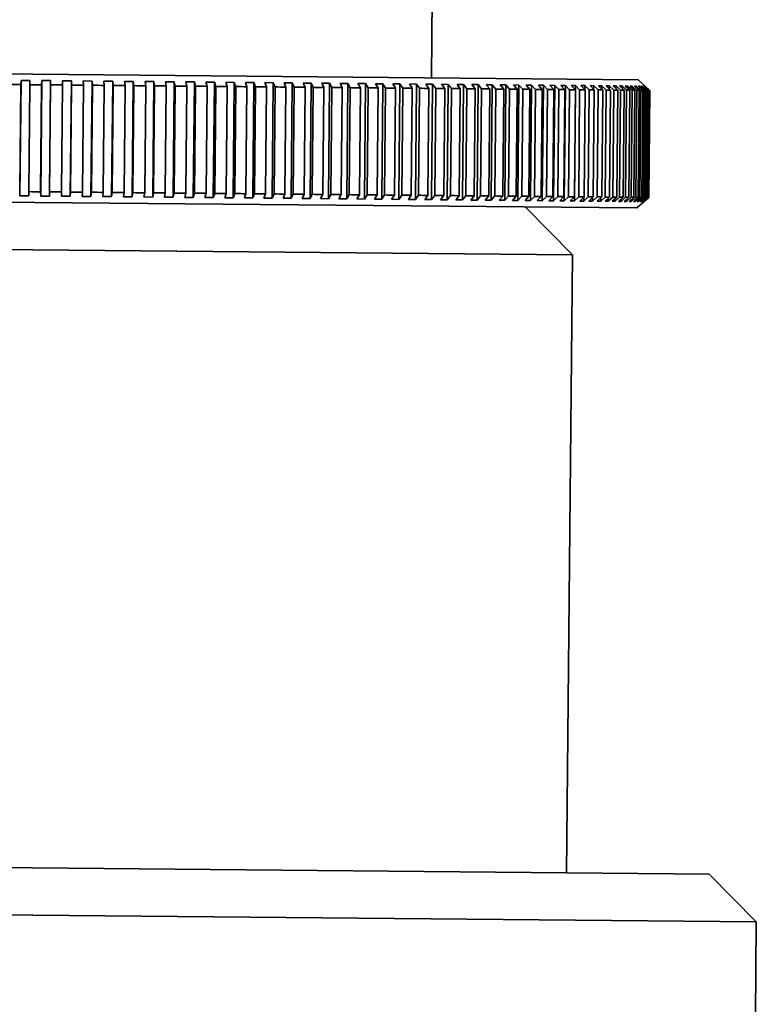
# Model space of a CAD drawing. Header units: millimetres. Extents: x 0 to 864, y 0 to 559.
# Tile 53 of 83: x 508.35 to 512.23, y 211.81 to 216.99. Entities that reach past the tile are written whole.
import ezdxf

# ---------------------------------------------------------------- set-up
doc = ezdxf.new("R2010")
doc.units = ezdxf.units.MM

msp = doc.modelspace()

# ---------------------------------------------------------------- linework, layer by layer
at = {"color": 7, "linetype": 'Continuous', "lineweight": 35}
for p, q in [((510.5177, 216.6824), (510.5277, 217.7573)), ((511.6044, 216.6723), (505.4311, 216.7297)), ((508.3536, 216.0613), (508.3593, 216.6686)), ((508.3575, 216.6463), (508.3593, 216.6686)), ((508.4058, 216.6682), (508.3593, 216.6686)), ((508.4058, 216.6682), (508.4049, 216.6459)), ((508.4626, 216.0603), (508.4683, 216.6676)), ((508.4674, 216.6453), (508.4683, 216.6676)), ((508.5148, 216.6671), (508.4683, 216.6676)), ((508.5092, 216.0599), (508.5148, 216.6671)), ((508.5148, 216.6671), (508.5149, 216.6449)), ((508.6239, 216.6661), (508.5773, 216.6666)), ((508.5774, 216.6443), (508.5773, 216.6666)), ((508.6183, 216.0589), (508.6239, 216.6661)), ((508.6239, 216.6661), (508.6248, 216.6439)), ((508.7328, 216.6651), (508.6863, 216.6656)), ((508.6872, 216.6433), (508.6863, 216.6656)), ((508.7272, 216.0579), (508.7328, 216.6651)), ((508.7328, 216.6651), (508.7346, 216.6428)), ((508.8415, 216.6641), (508.7951, 216.6645)), ((508.7969, 216.6423), (508.7951, 216.6645)), ((508.8358, 216.0569), (508.8415, 216.6641)), ((508.8415, 216.6641), (508.8441, 216.6418)), ((508.9498, 216.6631), (508.9036, 216.6635)), ((508.9062, 216.6412), (508.9036, 216.6635)), ((511.6672, 216.6156), (511.6044, 216.6723)), ((508.3523, 216.0836), (508.3575, 216.6463)), ((508.3997, 216.0832), (508.4049, 216.6459)), ((508.4622, 216.0826), (508.4674, 216.6453)), ((508.5096, 216.0822), (508.5149, 216.6449)), ((508.5721, 216.0816), (508.5774, 216.6443)), ((508.6196, 216.0811), (508.6248, 216.6439)), ((508.682, 216.0806), (508.6872, 216.6433)), ((508.7294, 216.0801), (508.7346, 216.6428)), ((508.7917, 216.0795), (508.7969, 216.6423)), ((508.8389, 216.0791), (508.8441, 216.6418)), ((508.901, 216.0785), (508.9062, 216.6412)), ((508.9441, 216.0558), (508.9498, 216.6631)), ((508.9481, 216.0781), (508.9533, 216.6408)), ((508.9498, 216.6631), (508.9533, 216.6408)), ((509.0099, 216.0775), (509.0151, 216.6402)), ((509.0575, 216.6621), (509.0116, 216.6625)), ((509.0151, 216.6402), (509.0116, 216.6625)), ((509.0519, 216.0548), (509.0575, 216.6621)), ((509.0567, 216.0771), (509.0619, 216.6398)), ((509.0575, 216.6621), (509.0619, 216.6398)), ((509.1181, 216.0765), (509.1233, 216.6392)), ((509.1646, 216.6611), (509.119, 216.6615)), ((509.1233, 216.6392), (509.119, 216.6615)), ((509.1589, 216.0539), (509.1646, 216.6611)), ((509.1646, 216.6611), (509.1698, 216.6388)), ((509.1646, 216.0761), (509.1698, 216.6388)), ((509.2709, 216.6601), (509.2256, 216.6605)), ((509.2309, 216.6382), (509.2256, 216.6605)), ((509.2256, 216.0755), (509.2309, 216.6382)), ((509.2652, 216.0529), (509.2709, 216.6601)), ((509.2709, 216.6601), (509.277, 216.6378)), ((509.2718, 216.0751), (509.277, 216.6378)), ((509.3763, 216.6591), (509.3314, 216.6596)), ((509.3375, 216.6372), (509.3314, 216.6596)), ((509.3323, 216.0745), (509.3375, 216.6372)), ((509.3706, 216.0519), (509.3763, 216.6591)), ((509.3763, 216.6591), (509.3832, 216.6368)), ((509.378, 216.0741), (509.3832, 216.6368)), ((509.4806, 216.6582), (509.4362, 216.6586)), ((509.4431, 216.6362), (509.4362, 216.6586)), ((509.4379, 216.0735), (509.4431, 216.6362)), ((509.475, 216.0509), (509.4806, 216.6582)), ((509.4806, 216.6582), (509.4884, 216.6358)), ((509.4832, 216.0731), (509.4884, 216.6358)), ((509.5838, 216.6572), (509.5399, 216.6576)), ((509.5477, 216.6353), (509.5399, 216.6576)), ((509.5424, 216.0726), (509.5477, 216.6353)), ((509.5781, 216.05), (509.5838, 216.6572)), ((509.5838, 216.6572), (509.5924, 216.6349)), ((509.5871, 216.0721), (509.5924, 216.6349)), ((509.6856, 216.6563), (509.6423, 216.6567)), ((509.6509, 216.6343), (509.6423, 216.6567)), ((509.6457, 216.0716), (509.6509, 216.6343)), ((509.68, 216.049), (509.6856, 216.6563)), ((509.6856, 216.6563), (509.6951, 216.6339)), ((509.6898, 216.0712), (509.6951, 216.6339)), ((509.7861, 216.6553), (509.7434, 216.6557)), ((509.7528, 216.6334), (509.7434, 216.6557)), ((509.7476, 216.0707), (509.7528, 216.6334)), ((509.7804, 216.0481), (509.7861, 216.6553)), ((509.7861, 216.6553), (509.7963, 216.633)), ((509.7911, 216.0702), (509.7963, 216.633)), ((509.885, 216.6544), (509.8429, 216.6548)), ((509.8532, 216.6324), (509.8429, 216.6548)), ((509.8479, 216.0697), (509.8532, 216.6324)), ((509.8793, 216.0472), (509.885, 216.6544)), ((509.885, 216.6544), (509.896, 216.632)), ((509.8907, 216.0693), (509.896, 216.632)), ((509.9822, 216.6535), (509.9409, 216.6539)), ((509.9519, 216.6315), (509.9409, 216.6539)), ((509.9467, 216.0688), (509.9519, 216.6315)), ((509.9765, 216.0462), (509.9822, 216.6535)), ((509.9822, 216.6535), (509.994, 216.6311)), ((509.9888, 216.0684), (509.994, 216.6311)), ((510.0776, 216.6526), (510.0371, 216.653)), ((510.0489, 216.6306), (510.0371, 216.653)), ((510.0437, 216.0679), (510.0489, 216.6306)), ((510.072, 216.0454), (510.0776, 216.6526)), ((510.0776, 216.6526), (510.0902, 216.6302)), ((510.085, 216.0675), (510.0902, 216.6302)), ((510.1712, 216.6517), (510.1315, 216.6521)), ((510.144, 216.6297), (510.1315, 216.6521)), ((510.1388, 216.067), (510.144, 216.6297)), ((510.1655, 216.0445), (510.1712, 216.6517)), ((510.1712, 216.6517), (510.1845, 216.6293)), ((510.1792, 216.0666), (510.1845, 216.6293)), ((510.2627, 216.6509), (510.2239, 216.6513)), ((510.2372, 216.6289), (510.2239, 216.6513)), ((510.2319, 216.0661), (510.2372, 216.6289)), ((510.257, 216.0436), (510.2627, 216.6509)), ((510.2627, 216.6509), (510.2767, 216.6285)), ((510.2715, 216.0658), (510.2767, 216.6285)), ((510.3521, 216.6501), (510.3142, 216.6504)), ((510.3282, 216.628), (510.3142, 216.6504)), ((510.323, 216.0653), (510.3282, 216.628)), ((510.3464, 216.0428), (510.3521, 216.6501)), ((510.3521, 216.6501), (510.3669, 216.6276)), ((510.3616, 216.0649), (510.3669, 216.6276)), ((510.4392, 216.6493), (510.4023, 216.6496)), ((510.4171, 216.6272), (510.4023, 216.6496)), ((510.4118, 216.0645), (510.4171, 216.6272)), ((510.4336, 216.042), (510.4392, 216.6493)), ((510.4392, 216.6493), (510.4547, 216.6268)), ((510.4495, 216.0641), (510.4547, 216.6268)), ((510.5241, 216.6485), (510.4881, 216.6488)), ((510.5036, 216.6264), (510.4881, 216.6488)), ((510.4984, 216.0637), (510.5036, 216.6264)), ((510.5184, 216.0412), (510.5241, 216.6485)), ((510.5241, 216.6485), (510.5402, 216.626)), ((510.535, 216.0633), (510.5402, 216.626)), ((510.6064, 216.6477), (510.5716, 216.648)), ((510.5877, 216.6256), (510.5716, 216.648)), ((510.5825, 216.0629), (510.5877, 216.6256)), ((510.6008, 216.0404), (510.6064, 216.6477)), ((510.6064, 216.6477), (510.6232, 216.6253)), ((510.618, 216.0626), (510.6232, 216.6253)), ((510.6863, 216.647), (510.6525, 216.6473)), ((510.6693, 216.6248), (510.6525, 216.6473)), ((510.6641, 216.0621), (510.6693, 216.6248)), ((510.6806, 216.0397), (510.6863, 216.647)), ((510.6863, 216.647), (510.7037, 216.6245)), ((510.6985, 216.0618), (510.7037, 216.6245)), ((510.7635, 216.6462), (510.7308, 216.6465)), ((510.7483, 216.6241), (510.7308, 216.6465)), ((510.743, 216.0614), (510.7483, 216.6241)), ((510.7578, 216.039), (510.7635, 216.6462)), ((510.7635, 216.6462), (510.7815, 216.6238)), ((510.7763, 216.0611), (510.7815, 216.6238)), ((510.8379, 216.6455), (510.8065, 216.6458)), ((510.8245, 216.6234), (510.8065, 216.6458)), ((510.8193, 216.0607), (510.8245, 216.6234)), ((510.8323, 216.0383), (510.8379, 216.6455)), ((510.8379, 216.6455), (510.8566, 216.6231)), ((510.8513, 216.0604), (510.8566, 216.6231)), ((510.9096, 216.6449), (510.8793, 216.6452)), ((510.898, 216.6227), (510.8793, 216.6452)), ((510.8927, 216.06), (510.898, 216.6227)), ((510.9039, 216.0376), (510.9096, 216.6449)), ((510.9096, 216.6449), (510.9288, 216.6224)), ((510.9235, 216.0597), (510.9288, 216.6224)), ((510.9783, 216.6442), (510.9493, 216.6445)), ((510.9685, 216.6221), (510.9493, 216.6445)), ((510.9633, 216.0593), (510.9685, 216.6221)), ((510.9726, 216.037), (510.9783, 216.6442)), ((510.9783, 216.6442), (510.998, 216.6218)), ((510.9928, 216.0591), (510.998, 216.6218)), ((511.044, 216.6436), (511.0163, 216.6439)), ((511.036, 216.6214), (511.0163, 216.6439)), ((511.0308, 216.0587), (511.036, 216.6214)), ((511.0383, 216.0364), (511.044, 216.6436)), ((511.044, 216.6436), (511.0643, 216.6212)), ((511.059, 216.0585), (511.0643, 216.6212)), ((511.1066, 216.643), (511.0802, 216.6433)), ((511.1005, 216.6208), (511.0802, 216.6433)), ((511.0953, 216.0581), (511.1005, 216.6208)), ((511.101, 216.0358), (511.1066, 216.643)), ((511.1066, 216.643), (511.1274, 216.6206)), ((511.1222, 216.0579), (511.1274, 216.6206)), ((511.1661, 216.6425), (511.1411, 216.6427)), ((511.1619, 216.6203), (511.1411, 216.6427)), ((511.1566, 216.0575), (511.1619, 216.6203)), ((511.1604, 216.0352), (511.1661, 216.6425)), ((511.1661, 216.6425), (511.1873, 216.62)), ((511.1821, 216.0573), (511.1873, 216.62)), ((511.2223, 216.642), (511.1987, 216.6422)), ((511.22, 216.6197), (511.1987, 216.6422)), ((511.2147, 216.057), (511.22, 216.6197)), ((511.2167, 216.0347), (511.2223, 216.642)), ((511.2223, 216.642), (511.244, 216.6195)), ((511.2388, 216.0568), (511.244, 216.6195)), ((511.2753, 216.6415), (511.2531, 216.6417)), ((511.2748, 216.6192), (511.2531, 216.6417)), ((511.2696, 216.0565), (511.2748, 216.6192)), ((511.2697, 216.0342), (511.2753, 216.6415)), ((511.2753, 216.6415), (511.2974, 216.619)), ((511.2922, 216.0563), (511.2974, 216.619)), ((511.3249, 216.641), (511.3041, 216.6412)), ((511.3262, 216.6187), (511.3041, 216.6412)), ((511.321, 216.056), (511.3262, 216.6187)), ((511.3247, 216.6203), (511.3249, 216.641)), ((511.3249, 216.641), (511.3474, 216.6185)), ((511.3422, 216.0558), (511.3474, 216.6185)), ((511.3711, 216.6406), (511.3518, 216.6408)), ((511.3743, 216.6183), (511.3518, 216.6408)), ((511.3691, 216.0556), (511.3743, 216.6183)), ((511.3709, 216.6217), (511.3711, 216.6406)), ((511.3711, 216.6406), (511.3939, 216.6181)), ((511.3887, 216.0554), (511.3939, 216.6181)), ((511.4138, 216.6402), (511.396, 216.6404)), ((511.4188, 216.6179), (511.396, 216.6404)), ((511.4136, 216.623), (511.4138, 216.6402)), ((511.4136, 216.0552), (511.4188, 216.6179)), ((511.4138, 216.6402), (511.437, 216.6177)), ((511.4318, 216.055), (511.437, 216.6177)), ((511.453, 216.6398), (511.4367, 216.64)), ((511.4599, 216.6175), (511.4367, 216.64)), ((511.4528, 216.6243), (511.453, 216.6398)), ((511.453, 216.6398), (511.4765, 216.6173)), ((511.4546, 216.0548), (511.4599, 216.6175)), ((511.4712, 216.0546), (511.4765, 216.6173)), ((511.4886, 216.6395), (511.4738, 216.6396)), ((511.4973, 216.6171), (511.4738, 216.6396)), ((511.4884, 216.6256), (511.4886, 216.6395)), ((511.4886, 216.6395), (511.5123, 216.617)), ((511.4921, 216.0544), (511.4973, 216.6171)), ((511.5071, 216.0543), (511.5123, 216.617)), ((511.5205, 216.6392), (511.5073, 216.6393)), ((511.5311, 216.6168), (511.5073, 216.6393)), ((511.5204, 216.6269), (511.5205, 216.6392)), ((511.5205, 216.6392), (511.5446, 216.6167)), ((511.5259, 216.0541), (511.5311, 216.6168)), ((511.5488, 216.6389), (511.5372, 216.639)), ((511.5612, 216.6165), (511.5372, 216.639)), ((511.5393, 216.054), (511.5446, 216.6167)), ((511.5487, 216.6282), (511.5488, 216.6389)), ((511.5488, 216.6389), (511.5731, 216.6164)), ((511.556, 216.0538), (511.5612, 216.6165)), ((511.5735, 216.6387), (511.5634, 216.6388)), ((511.5877, 216.6163), (511.5634, 216.6388)), ((511.5679, 216.0537), (511.5731, 216.6164)), ((511.5734, 216.6295), (511.5735, 216.6387)), ((511.5735, 216.6387), (511.5979, 216.6162)), ((511.5824, 216.0536), (511.5877, 216.6163)), ((511.5944, 216.6385), (511.5859, 216.6386)), ((511.6103, 216.6161), (511.5859, 216.6386)), ((511.5927, 216.0535), (511.5979, 216.6162)), ((511.5943, 216.6309), (511.5944, 216.6385)), ((511.5944, 216.6385), (511.619, 216.616)), ((511.6115, 216.6383), (511.6047, 216.6384)), ((511.6293, 216.6159), (511.6047, 216.6384)), ((511.6051, 216.0534), (511.6103, 216.6161)), ((511.6115, 216.6383), (511.6363, 216.6158)), ((511.6115, 216.6322), (511.6115, 216.6383)), ((511.6137, 216.0533), (511.619, 216.616)), ((511.6249, 216.6382), (511.6197, 216.6383)), ((511.6444, 216.6158), (511.6197, 216.6383)), ((511.624, 216.0532), (511.6293, 216.6159)), ((511.6249, 216.6382), (511.6497, 216.6157)), ((511.6249, 216.6335), (511.6249, 216.6382)), ((511.6345, 216.6381), (511.6309, 216.6382)), ((511.6557, 216.6157), (511.6309, 216.6382)), ((511.631, 216.0531), (511.6363, 216.6158)), ((511.6345, 216.6381), (511.6594, 216.6156)), ((511.6345, 216.6349), (511.6345, 216.6381)), ((511.6403, 216.6381), (511.6383, 216.6381)), ((511.6632, 216.6156), (511.6383, 216.6381)), ((511.6392, 216.0531), (511.6444, 216.6158)), ((511.6403, 216.6381), (511.6652, 216.6156)), ((511.6403, 216.6363), (511.6403, 216.6381)), ((511.6423, 216.6381), (511.6419, 216.6381)), ((511.6668, 216.6156), (511.6419, 216.6381)), ((511.6423, 216.6381), (511.6672, 216.6156)), ((511.6423, 216.6377), (511.6423, 216.6381)), ((511.6445, 216.053), (511.6497, 216.6157)), ((511.6505, 216.053), (511.6557, 216.6157)), ((511.6542, 216.0529), (511.6594, 216.6156)), ((511.658, 216.0529), (511.6632, 216.6156)), ((511.66, 216.0529), (511.6652, 216.6156)), ((511.6616, 216.0529), (511.6668, 216.6156)), ((511.662, 216.0528), (511.6672, 216.6156)), ((511.5981, 215.9973), (505.4248, 216.0547)), ((508.3536, 216.0613), (508.3523, 216.0836)), ((508.3536, 216.0613), (508.4001, 216.0609)), ((508.3997, 216.0832), (508.4001, 216.0609)), ((508.4626, 216.0603), (508.4622, 216.0826)), ((508.4626, 216.0603), (508.5092, 216.0599)), ((508.5096, 216.0822), (508.5092, 216.0599)), ((508.5717, 216.0593), (508.5721, 216.0816)), ((508.5717, 216.0593), (508.6183, 216.0589)), ((508.6196, 216.0811), (508.6183, 216.0589)), ((508.6807, 216.0583), (508.682, 216.0806)), ((508.6807, 216.0583), (508.7272, 216.0579)), ((508.7294, 216.0801), (508.7272, 216.0579)), ((508.7895, 216.0573), (508.7917, 216.0795)), ((508.7895, 216.0573), (508.8358, 216.0569)), ((508.8389, 216.0791), (508.8358, 216.0569)), ((508.8979, 216.0563), (508.901, 216.0785)), ((508.8979, 216.0563), (508.9441, 216.0558)), ((508.9481, 216.0781), (508.9441, 216.0558)), ((509.0059, 216.0553), (509.0099, 216.0775)), ((509.0059, 216.0553), (509.0519, 216.0548)), ((509.0567, 216.0771), (509.0519, 216.0548)), ((509.1133, 216.0543), (509.1181, 216.0765)), ((509.1133, 216.0543), (509.1589, 216.0539)), ((509.1646, 216.0761), (509.1589, 216.0539)), ((509.22, 216.0533), (509.2256, 216.0755)), ((509.22, 216.0533), (509.2652, 216.0529)), ((509.2718, 216.0751), (509.2652, 216.0529)), ((509.3257, 216.0523), (509.3323, 216.0745)), ((509.3257, 216.0523), (509.3706, 216.0519)), ((509.378, 216.0741), (509.3706, 216.0519)), ((509.4305, 216.0513), (509.4379, 216.0735)), ((509.4305, 216.0513), (509.475, 216.0509)), ((509.4832, 216.0731), (509.475, 216.0509)), ((509.5342, 216.0504), (509.5424, 216.0726)), ((509.5342, 216.0504), (509.5781, 216.05)), ((509.5871, 216.0721), (509.5781, 216.05)), ((509.6366, 216.0494), (509.6457, 216.0716)), ((509.6366, 216.0494), (509.68, 216.049)), ((509.6898, 216.0712), (509.68, 216.049)), ((509.7377, 216.0485), (509.7476, 216.0707)), ((509.7377, 216.0485), (509.7804, 216.0481)), ((509.7911, 216.0702), (509.7804, 216.0481)), ((509.8373, 216.0475), (509.8479, 216.0697)), ((509.8373, 216.0475), (509.8793, 216.0472)), ((509.8907, 216.0693), (509.8793, 216.0472)), ((509.9352, 216.0466), (509.9467, 216.0688)), ((509.9352, 216.0466), (509.9765, 216.0462)), ((509.9888, 216.0684), (509.9765, 216.0462)), ((510.0314, 216.0457), (510.0437, 216.0679)), ((510.0314, 216.0457), (510.072, 216.0454)), ((510.085, 216.0675), (510.072, 216.0454)), ((510.1258, 216.0449), (510.1388, 216.067)), ((510.1258, 216.0449), (510.1655, 216.0445)), ((510.1792, 216.0666), (510.1655, 216.0445)), ((510.2182, 216.044), (510.2319, 216.0661)), ((510.2182, 216.044), (510.257, 216.0436)), ((510.2715, 216.0658), (510.257, 216.0436)), ((510.3085, 216.0432), (510.323, 216.0653)), ((510.3085, 216.0432), (510.3464, 216.0428)), ((510.3616, 216.0649), (510.3464, 216.0428)), ((510.3967, 216.0423), (510.4118, 216.0645)), ((510.3967, 216.0423), (510.4336, 216.042)), ((510.4495, 216.0641), (510.4336, 216.042)), ((510.4825, 216.0415), (510.4984, 216.0637)), ((510.535, 216.0633), (510.5184, 216.0412)), ((510.5659, 216.0408), (510.5825, 216.0629)), ((510.618, 216.0626), (510.6008, 216.0404)), ((510.6469, 216.04), (510.6641, 216.0621)), ((510.6985, 216.0618), (510.6806, 216.0397)), ((510.7252, 216.0393), (510.743, 216.0614)), ((510.7763, 216.0611), (510.7578, 216.039)), ((510.8008, 216.0386), (510.8193, 216.0607)), ((510.8513, 216.0604), (510.8323, 216.0383)), ((510.8737, 216.0379), (510.8927, 216.06)), ((510.9235, 216.0597), (510.9039, 216.0376)), ((510.9436, 216.0373), (510.9633, 216.0593)), ((510.9928, 216.0591), (510.9726, 216.037)), ((511.0106, 216.0366), (511.0308, 216.0587)), ((511.059, 216.0585), (511.0383, 216.0364)), ((511.0746, 216.036), (511.0953, 216.0581)), ((511.1222, 216.0579), (511.101, 216.0358)), ((511.1354, 216.0355), (511.1566, 216.0575)), ((511.1821, 216.0573), (511.1604, 216.0352)), ((511.1931, 216.0349), (511.2147, 216.057)), ((511.2388, 216.0568), (511.2167, 216.0347)), ((511.2474, 216.0344), (511.2696, 216.0565)), ((511.2922, 216.0563), (511.2697, 216.0342)), ((511.2985, 216.034), (511.321, 216.056)), ((511.3422, 216.0558), (511.3193, 216.0338)), ((511.3193, 216.0338), (511.3194, 216.0545)), ((511.3461, 216.0335), (511.3691, 216.0556)), ((511.3887, 216.0554), (511.3654, 216.0333)), ((511.3654, 216.0333), (511.3656, 216.0523)), ((511.3903, 216.0331), (511.4136, 216.0552)), ((511.4318, 216.055), (511.4081, 216.0329)), ((511.4081, 216.0329), (511.4083, 216.0501)), ((511.431, 216.0327), (511.4546, 216.0548)), ((511.4712, 216.0546), (511.4473, 216.0326)), ((511.4473, 216.0326), (511.4475, 216.0481)), ((511.4681, 216.0324), (511.4921, 216.0544)), ((511.5071, 216.0543), (511.4829, 216.0322)), ((511.4829, 216.0322), (511.483, 216.0461)), ((511.5017, 216.0321), (511.5259, 216.0541)), ((511.5393, 216.054), (511.5149, 216.0319)), ((511.5149, 216.0319), (511.515, 216.0442)), ((511.5316, 216.0318), (511.556, 216.0538)), ((511.5679, 216.0537), (511.5432, 216.0317)), ((511.5432, 216.0317), (511.5433, 216.0424)), ((511.5578, 216.0315), (511.5824, 216.0536)), ((511.5927, 216.0535), (511.5678, 216.0314)), ((511.5803, 216.0313), (511.6051, 216.0534)), ((511.6137, 216.0533), (511.5887, 216.0313)), ((511.5981, 215.9973), (511.662, 216.0528)), ((511.599, 216.0312), (511.624, 216.0532)), ((511.631, 216.0531), (511.6059, 216.0311)), ((511.614, 216.031), (511.6392, 216.0531)), ((511.6445, 216.053), (511.6193, 216.031)), ((511.6252, 216.0309), (511.6505, 216.053)), ((511.6542, 216.0529), (511.6289, 216.0309)), ((511.6326, 216.0308), (511.658, 216.0529)), ((511.66, 216.0529), (511.6346, 216.0308)), ((511.6363, 216.0308), (511.6616, 216.0529)), ((511.662, 216.0528), (511.6366, 216.0308)), ((510.4825, 216.0415), (510.5184, 216.0412)), ((510.5659, 216.0408), (510.6008, 216.0404)), ((510.6469, 216.04), (510.6806, 216.0397)), ((510.7252, 216.0393), (510.7578, 216.039)), ((510.8008, 216.0386), (510.8323, 216.0383)), ((510.8737, 216.0379), (510.9039, 216.0376)), ((510.9436, 216.0373), (510.9726, 216.037)), ((511.0106, 216.0366), (511.0383, 216.0364)), ((511.259, 215.7504), (511.0114, 216.0028)), ((511.0746, 216.036), (511.101, 216.0358)), ((511.1354, 216.0355), (511.1604, 216.0352)), ((511.1931, 216.0349), (511.2167, 216.0347)), ((511.2474, 216.0344), (511.2697, 216.0342)), ((511.2985, 216.034), (511.3193, 216.0338)), ((511.3461, 216.0335), (511.3654, 216.0333)), ((511.3903, 216.0331), (511.4081, 216.0329)), ((511.431, 216.0327), (511.4473, 216.0326)), ((511.4681, 216.0324), (511.4829, 216.0322)), ((511.5017, 216.0321), (511.5149, 216.0319)), ((511.5316, 216.0318), (511.5432, 216.0317)), ((511.5578, 216.0315), (511.5678, 216.0314)), ((511.5678, 216.0314), (511.5679, 216.0406)), ((511.5803, 216.0313), (511.5887, 216.0313)), ((511.5887, 216.0313), (511.5888, 216.0389)), ((511.599, 216.0312), (511.6059, 216.0311)), ((511.6059, 216.0311), (511.6059, 216.0373)), ((511.614, 216.031), (511.6193, 216.031)), ((511.6193, 216.031), (511.6193, 216.0357)), ((511.6252, 216.0309), (511.6289, 216.0309)), ((511.6289, 216.0309), (511.6289, 216.0341)), ((511.6326, 216.0308), (511.6346, 216.0308)), ((511.6346, 216.0308), (511.6347, 216.0326)), ((511.6363, 216.0308), (511.6366, 216.0308)), ((511.6366, 216.0308), (511.6366, 216.0311)), ((511.259, 215.7504), (505.7593, 215.8016)), ((511.2288, 212.5006), (511.259, 215.7504)), ((504.9791, 212.5587), (511.9788, 212.4936)), ((512.2264, 212.2413), (511.9788, 212.4936)), ((512.2264, 212.2413), (504.7268, 212.3111)), ((512.2218, 211.7413), (512.2264, 212.2413))]:
    msp.add_line(p, q, dxfattribs=at)
for points in [[(508.2951, 216.6469), (508.3159, 216.6469), (508.3367, 216.6467), (508.3575, 216.6463)], [(508.4049, 216.6459), (508.4257, 216.6459), (508.4466, 216.6457), (508.4674, 216.6453)], [(508.5149, 216.6449), (508.5357, 216.6449), (508.5565, 216.6447), (508.5774, 216.6443)], [(508.6248, 216.6439), (508.6456, 216.6438), (508.6664, 216.6436), (508.6872, 216.6433)], [(508.7346, 216.6428), (508.7554, 216.6428), (508.7761, 216.6426), (508.7969, 216.6423)], [(508.8441, 216.6418), (508.8648, 216.6418), (508.8855, 216.6416), (508.9062, 216.6412)], [(508.9533, 216.6408), (508.9739, 216.6408), (508.9945, 216.6406), (509.0151, 216.6402)], [(509.0619, 216.6398), (509.0824, 216.6398), (509.1029, 216.6396), (509.1233, 216.6392)], [(509.1698, 216.6388), (509.1902, 216.6388), (509.2105, 216.6386), (509.2309, 216.6382)], [(509.277, 216.6378), (509.2972, 216.6378), (509.3173, 216.6376), (509.3375, 216.6372)], [(509.3832, 216.6368), (509.4032, 216.6368), (509.4232, 216.6366), (509.4431, 216.6362)], [(509.4884, 216.6358), (509.5081, 216.6358), (509.5279, 216.6356), (509.5477, 216.6353)], [(509.5924, 216.6349), (509.6119, 216.6349), (509.6314, 216.6347), (509.6509, 216.6343)], [(509.6951, 216.6339), (509.7143, 216.6339), (509.7335, 216.6337), (509.7528, 216.6334)], [(509.7963, 216.633), (509.8153, 216.633), (509.8342, 216.6328), (509.8532, 216.6324)], [(509.896, 216.632), (509.9146, 216.632), (509.9333, 216.6319), (509.9519, 216.6315)], [(509.994, 216.6311), (510.0123, 216.6311), (510.0306, 216.631), (510.0489, 216.6306)], [(510.0902, 216.6302), (510.1081, 216.6302), (510.1261, 216.6301), (510.144, 216.6297)], [(510.1845, 216.6293), (510.202, 216.6294), (510.2196, 216.6292), (510.2372, 216.6289)], [(510.2767, 216.6285), (510.2939, 216.6285), (510.3111, 216.6284), (510.3282, 216.628)], [(510.3669, 216.6276), (510.3836, 216.6277), (510.4003, 216.6275), (510.4171, 216.6272)], [(510.4547, 216.6268), (510.471, 216.6269), (510.4873, 216.6267), (510.5036, 216.6264)], [(510.5402, 216.626), (510.556, 216.6261), (510.5719, 216.6259), (510.5877, 216.6256)], [(510.6232, 216.6253), (510.6386, 216.6253), (510.654, 216.6252), (510.6693, 216.6248)], [(510.7037, 216.6245), (510.7186, 216.6246), (510.7334, 216.6244), (510.7483, 216.6241)], [(510.7815, 216.6238), (510.7959, 216.6238), (510.8102, 216.6237), (510.8245, 216.6234)], [(510.8566, 216.6231), (510.8704, 216.6231), (510.8842, 216.623), (510.898, 216.6227)], [(510.9288, 216.6224), (510.942, 216.6225), (510.9553, 216.6224), (510.9685, 216.6221)], [(510.998, 216.6218), (511.0107, 216.6218), (511.0234, 216.6217), (511.036, 216.6214)], [(511.0643, 216.6212), (511.0763, 216.6212), (511.0884, 216.6211), (511.1005, 216.6208)], [(511.1274, 216.6206), (511.1389, 216.6207), (511.1504, 216.6205), (511.1619, 216.6203)], [(511.1873, 216.62), (511.1982, 216.6201), (511.2091, 216.62), (511.22, 216.6197)], [(511.244, 216.6195), (511.2543, 216.6196), (511.2645, 216.6195), (511.2748, 216.6192)], [(511.2974, 216.619), (511.307, 216.6191), (511.3166, 216.619), (511.3262, 216.6187)], [(511.3474, 216.6185), (511.3564, 216.6186), (511.3653, 216.6185), (511.3743, 216.6183)], [(511.3939, 216.6181), (511.4022, 216.6182), (511.4105, 216.6181), (511.4188, 216.6179)], [(511.437, 216.6177), (511.4446, 216.6178), (511.4522, 216.6177), (511.4599, 216.6175)], [(511.4765, 216.6173), (511.4834, 216.6174), (511.4904, 216.6174), (511.4973, 216.6171)], [(511.5123, 216.617), (511.5186, 216.6171), (511.5249, 216.6171), (511.5311, 216.6168)], [(511.5446, 216.6167), (511.5501, 216.6168), (511.5557, 216.6168), (511.5612, 216.6165)], [(511.5731, 216.6164), (511.578, 216.6166), (511.5828, 216.6165), (511.5877, 216.6163)], [(511.5979, 216.6162), (511.6021, 216.6163), (511.6062, 216.6163), (511.6103, 216.6161)], [(511.619, 216.616), (511.6224, 216.6162), (511.6258, 216.6161), (511.6293, 216.6159)], [(511.6363, 216.6158), (511.639, 216.616), (511.6417, 216.616), (511.6444, 216.6158)], [(511.6497, 216.6157), (511.6517, 216.6159), (511.6537, 216.6159), (511.6557, 216.6157)], [(511.6594, 216.6156), (511.6607, 216.6158), (511.6619, 216.6158), (511.6632, 216.6156)], [(511.6652, 216.6156), (511.6658, 216.6158), (511.6663, 216.6157), (511.6668, 216.6156)], [(508.3997, 216.0832), (508.4205, 216.0828), (508.4414, 216.0826), (508.4622, 216.0826)], [(508.5096, 216.0822), (508.5305, 216.0818), (508.5513, 216.0816), (508.5721, 216.0816)], [(508.6196, 216.0811), (508.6404, 216.0808), (508.6612, 216.0806), (508.682, 216.0806)], [(508.7294, 216.0801), (508.7501, 216.0797), (508.7709, 216.0796), (508.7917, 216.0795)], [(508.8389, 216.0791), (508.8596, 216.0787), (508.8803, 216.0785), (508.901, 216.0785)], [(508.9481, 216.0781), (508.9687, 216.0777), (508.9893, 216.0775), (509.0099, 216.0775)], [(509.0567, 216.0771), (509.0771, 216.0767), (509.0976, 216.0765), (509.1181, 216.0765)], [(509.1646, 216.0761), (509.1849, 216.0757), (509.2053, 216.0755), (509.2256, 216.0755)], [(509.2718, 216.0751), (509.2919, 216.0747), (509.3121, 216.0745), (509.3323, 216.0745)], [(509.378, 216.0741), (509.398, 216.0737), (509.4179, 216.0735), (509.4379, 216.0735)], [(509.4832, 216.0731), (509.5029, 216.0727), (509.5227, 216.0726), (509.5424, 216.0726)], [(509.5871, 216.0721), (509.6067, 216.0718), (509.6262, 216.0716), (509.6457, 216.0716)], [(509.6898, 216.0712), (509.7091, 216.0708), (509.7283, 216.0706), (509.7476, 216.0707)], [(509.7911, 216.0702), (509.81, 216.0699), (509.829, 216.0697), (509.8479, 216.0697)], [(509.8907, 216.0693), (509.9094, 216.069), (509.928, 216.0688), (509.9467, 216.0688)], [(509.9888, 216.0684), (510.0071, 216.0681), (510.0254, 216.0679), (510.0437, 216.0679)], [(510.085, 216.0675), (510.1029, 216.0672), (510.1208, 216.067), (510.1388, 216.067)], [(510.1792, 216.0666), (510.1968, 216.0663), (510.2144, 216.0661), (510.2319, 216.0661)], [(510.2715, 216.0658), (510.2887, 216.0654), (510.3058, 216.0653), (510.323, 216.0653)], [(510.3616, 216.0649), (510.3784, 216.0646), (510.3951, 216.0644), (510.4118, 216.0645)], [(510.4495, 216.0641), (510.4658, 216.0638), (510.4821, 216.0636), (510.4984, 216.0637)], [(510.535, 216.0633), (510.5508, 216.063), (510.5666, 216.0629), (510.5825, 216.0629)], [(510.618, 216.0626), (510.6334, 216.0622), (510.6487, 216.0621), (510.6641, 216.0621)], [(510.6985, 216.0618), (510.7133, 216.0615), (510.7282, 216.0614), (510.743, 216.0614)], [(510.7763, 216.0611), (510.7906, 216.0608), (510.805, 216.0606), (510.8193, 216.0607)], [(510.8513, 216.0604), (510.8651, 216.0601), (510.8789, 216.0599), (510.8927, 216.06)], [(510.9235, 216.0597), (510.9368, 216.0594), (510.95, 216.0593), (510.9633, 216.0593)], [(510.9928, 216.0591), (511.0055, 216.0588), (511.0181, 216.0587), (511.0308, 216.0587)], [(511.059, 216.0585), (511.0711, 216.0582), (511.0832, 216.058), (511.0953, 216.0581)], [(511.1222, 216.0579), (511.1336, 216.0576), (511.1451, 216.0575), (511.1566, 216.0575)], [(511.1821, 216.0573), (511.193, 216.057), (511.2039, 216.0569), (511.2147, 216.057)], [(511.2388, 216.0568), (511.2491, 216.0565), (511.2593, 216.0564), (511.2696, 216.0565)], [(511.2922, 216.0563), (511.3018, 216.056), (511.3114, 216.0559), (511.321, 216.056)], [(511.3422, 216.0558), (511.3511, 216.0556), (511.3601, 216.0555), (511.3691, 216.0556)], [(511.3887, 216.0554), (511.397, 216.0551), (511.4053, 216.0551), (511.4136, 216.0552)], [(511.4318, 216.055), (511.4394, 216.0547), (511.447, 216.0547), (511.4546, 216.0548)], [(511.4712, 216.0546), (511.4782, 216.0544), (511.4851, 216.0543), (511.4921, 216.0544)], [(511.5071, 216.0543), (511.5134, 216.054), (511.5196, 216.054), (511.5259, 216.0541)], [(511.5393, 216.054), (511.5449, 216.0538), (511.5504, 216.0537), (511.556, 216.0538)], [(511.5679, 216.0537), (511.5727, 216.0535), (511.5776, 216.0535), (511.5824, 216.0536)], [(511.5927, 216.0535), (511.5968, 216.0533), (511.601, 216.0532), (511.6051, 216.0534)], [(511.6137, 216.0533), (511.6172, 216.0531), (511.6206, 216.0531), (511.624, 216.0532)], [(511.631, 216.0531), (511.6337, 216.0529), (511.6364, 216.0529), (511.6392, 216.0531)], [(511.6445, 216.053), (511.6465, 216.0528), (511.6485, 216.0528), (511.6505, 216.053)], [(511.6542, 216.0529), (511.6554, 216.0527), (511.6567, 216.0527), (511.658, 216.0529)], [(511.66, 216.0529), (511.6605, 216.0527), (511.6611, 216.0527), (511.6616, 216.0529)]]:
    msp.add_open_spline(points, degree=3, dxfattribs=at)

doc.saveas('drawing.dxf')
